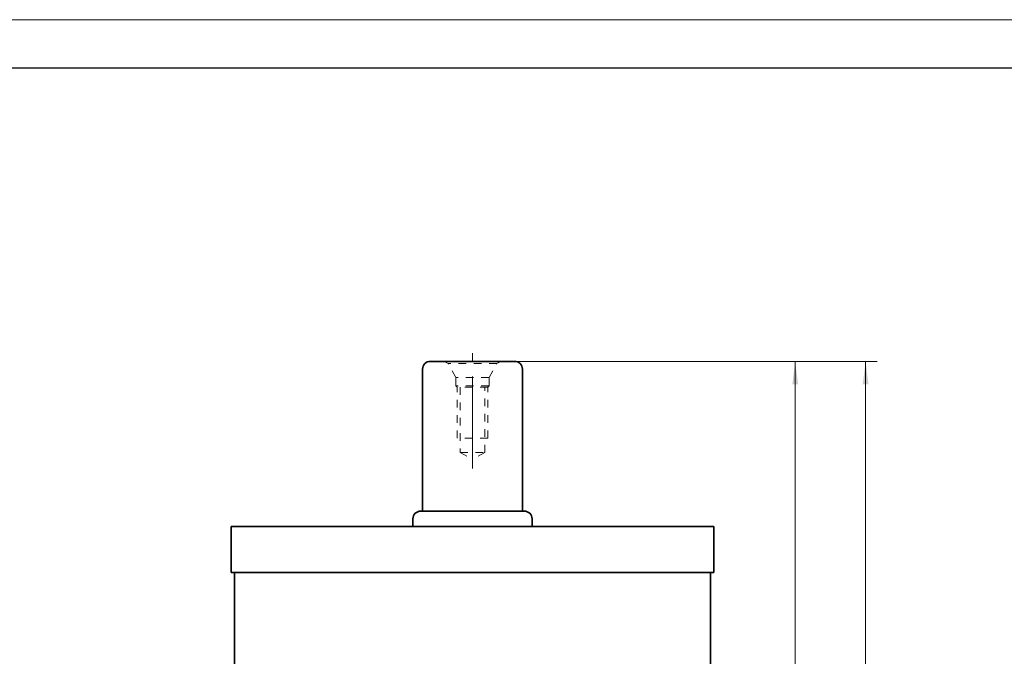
# Model space of a CAD drawing. Header units: millimetres. Extents: x -16 to 515, y 9 to 383.
# Tile 6 of 7: x 216 to 345, y 300 to 383. Entities that reach past the tile are written whole.
import ezdxf

# ---------------------------------------------------------------- set-up
doc = ezdxf.new("R2010")
doc.units = ezdxf.units.MM
doc.linetypes.add('点画线', pattern=[18, 12, -2, 2, -2])
doc.linetypes.add('虚线', pattern=[2, 1, -1])
doc.layers.get('0').update_dxf_attribs({"lineweight": 35})
for name, color, linetype, lineweight in [('中心线层', 1, '点画线', 18), ('图框_外框线', 7, 'Continuous', 18), ('尺寸线层', 3, 'Continuous', 18), ('粗实线层', 7, 'Continuous', 35), ('虚线层_1', 6, '虚线', 18)]:
    doc.layers.add(name, color=color, linetype=linetype, lineweight=lineweight)
doc.styles.add('标准', font='txt', dxfattribs={"width": 0.667})
doc.dimstyles.new('a4-1-1', dxfattribs={"dimtxt": 3, "dimasz": 3, "dimexe": 1.5, "dimexo": 0, "dimgap": 0.5, "dimtad": 1, "dimdec": 3, "dimdsep": 46, "dimtxsty": '标准', "dimblk": '_CAXARROW', "dimcen": 0, "dimdle": 4, "dimazin": 2, "dimtfac": 0.707107, "dimtdec": 3, "dimtix": 1, "dimtmove": 2, "dimatfit": 3, "dimfxl": 0, "dimfrac": 2, "dimtolj": 1, "dimtzin": 0, "dimarcsym": 0})

# ---------------------------------------------------------------- blocks, each defined once
blk = doc.blocks.new('*X48')
at = {"layer": '尺寸线层', "linetype": 'Continuous'}
for points in [[(326.56, 338.54), (326.93, 335.54), (326.18, 335.54)], [(326.56, 148.54), (326.93, 151.54), (326.18, 151.54)]]:
    blk.add_hatch(color=0, dxfattribs=at).paths.add_polyline_path(points, flags=0)
at = {"layer": '尺寸线层', "color": 0, "linetype": 'Continuous'}
for p, q in [((280.86, 338.54), (328.06, 338.54)), ((326.56, 338.54), (326.56, 148.54)), ((280.86, 148.54), (328.06, 148.54))]:
    blk.add_line(p, q, dxfattribs=at)
at = {"layer": '尺寸线层', "color": 0, "insert": (324.57, 243.54), "char_height": 3, "width": 7.9737, "attachment_point": 5, "rotation": 90, "line_spacing_factor": 1.15057, "style": '标准'}
blk.add_mtext('\\T1.1;190', dxfattribs=at)
blk = doc.blocks.new('_CAXARROW')
blk.add_hatch(color=0).paths.add_polyline_path([(0, 0), (-1, 0.125), (-1, -0.125)], flags=0)
blk = doc.blocks.new('2432g_5')
at = {"layer": '中心线层', "linetype": '点画线', "lineweight": 18}
blk.add_line((13.97, 0), (-1.08, 0), dxfattribs=at)
at = {"layer": '虚线层_1', "linetype": '虚线', "lineweight": 18}
for p, q in [((0, -3.7), (0, 3.7)), ((0, 3.7), (0.29, 3.19)), ((2.1, 2.15), (0.29, 3.19)), ((0.29, -3.19), (0.29, 3.19)), ((3.2, 2.15), (2.1, 2.15)), ((2.1, -2.15), (2.1, 2.15)), ((3.35, 2), (3.2, 2.15)), ((3.2, -2.15), (3.2, 2.15)), ((10, 2), (3.35, 2)), ((3.35, -2), (3.35, 2)), ((3.35, 1.6), (11.85, 1.6)), ((10, -2), (10, 2)), ((11.85, 1.6), (11.85, -1.6)), ((11.85, 1.6), (12.77, 0)), ((11.85, -1.6), (12.77, 0)), ((2.1, -2.15), (0.29, -3.19)), ((3.2, -2.15), (2.1, -2.15)), ((3.35, -2), (3.2, -2.15)), ((11.85, -1.6), (3.35, -1.6)), ((10, -2), (3.35, -2)), ((0, -3.7), (0.29, -3.19))]:
    blk.add_line(p, q, dxfattribs=at)
blk = doc.blocks.new('*X57')
at = {"layer": '尺寸线层', "linetype": 'Continuous'}
for points in [[(317.39, 338.54), (317.02, 335.54), (317.77, 335.54)], [(317.39, 243.54), (317.02, 246.54), (317.77, 246.54)]]:
    blk.add_hatch(color=0, dxfattribs=at).paths.add_polyline_path(points, flags=0)
at = {"layer": '尺寸线层', "color": 0, "linetype": 'Continuous'}
for p, q in [((280.86, 338.54), (318.89, 338.54)), ((317.39, 243.54), (317.39, 338.54)), ((310.86, 243.54), (318.89, 243.54))]:
    blk.add_line(p, q, dxfattribs=at)
at = {"layer": '尺寸线层', "color": 0, "insert": (315.41, 291.04), "char_height": 3, "width": 6, "attachment_point": 5, "rotation": 90, "line_spacing_factor": 1.15057, "style": '标准'}
blk.add_mtext('\\T1.1;95', dxfattribs=at)

msp = doc.modelspace()

# ---------------------------------------------------------------- linework, layer by layer
at = {"layer": '图框_外框线', "color": 3}
msp.add_lwpolyline([(-13.6056, 8.9125), (515.4933, 8.9125), (515.4933, 383.061), (-13.6056, 383.061)], close=True, dxfattribs=at)
at = {"layer": '图框_外框线', "color": 3, "lineweight": 25}
msp.add_lwpolyline([(17.8884, 15.2113), (509.1945, 15.2113), (509.1945, 376.7622), (17.8884, 376.7622)], close=True, dxfattribs=at)
at = {"layer": '粗实线层'}
for p, q in [((268.859, 337.5419), (268.859, 319.0419)), ((269.859, 338.5419), (280.859, 338.5419)), ((281.859, 337.5419), (281.859, 319.0419)), ((267.609, 318.0419), (267.609, 317.0419)), ((268.609, 319.0419), (282.109, 319.0419)), ((283.109, 318.0419), (283.109, 317.0419)), ((243.909, 317.0419), (243.909, 311.0419)), ((243.909, 317.0419), (306.809, 317.0419)), ((306.809, 311.0419), (306.809, 317.0419)), ((306.809, 317.0419), (306.809, 311.0419)), ((243.909, 311.0419), (306.809, 311.0419)), ((244.359, 311.0419), (244.359, 289.0419)), ((306.359, 311.0419), (306.359, 289.0419)), ((306.359, 311.0419), (306.359, 289.0419))]:
    msp.add_line(p, q, dxfattribs=at)
for centre, start, end in [((269.859, 337.5419), 90, 180), ((280.859, 337.5419), 0, 90), ((268.609, 318.0419), 90, 180), ((282.109, 318.0419), 0, 90)]:
    msp.add_arc(centre, 1, start, end, dxfattribs=at)

# ---------------------------------------------------------------- block references
at = {"layer": '粗实线层', "xscale": -0.9999999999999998, "rotation": 90}
msp.add_blockref('2432g_5', (275.359, 338.5419), dxfattribs=at)

# ---------------------------------------------------------------- dimensions: what is measured, and where the dimension line sits
at = {"layer": '尺寸线层'}
for base, p1, p2, angle, picture, middle in [((326.5568, 148.5419), (280.859, 338.5419), (280.859, 148.5419), 270, '*X48', (324.5652, 243.5419)), ((317.3919, 338.5419), (310.859, 243.5419), (280.859, 338.5419), 90, '*X57', (315.4086, 291.0419))]:
    dim = msp.add_linear_dim(base=base, p1=p1, p2=p2, angle=angle, dimstyle='a4-1-1', override={"dimsah": 1, "dimtfill": 1, "dimtzin": 0}, dxfattribs=at)
    dim.commit()
    dim.dimension.update_dxf_attribs({"geometry": picture, "text_midpoint": middle})

doc.saveas('drawing.dxf')
